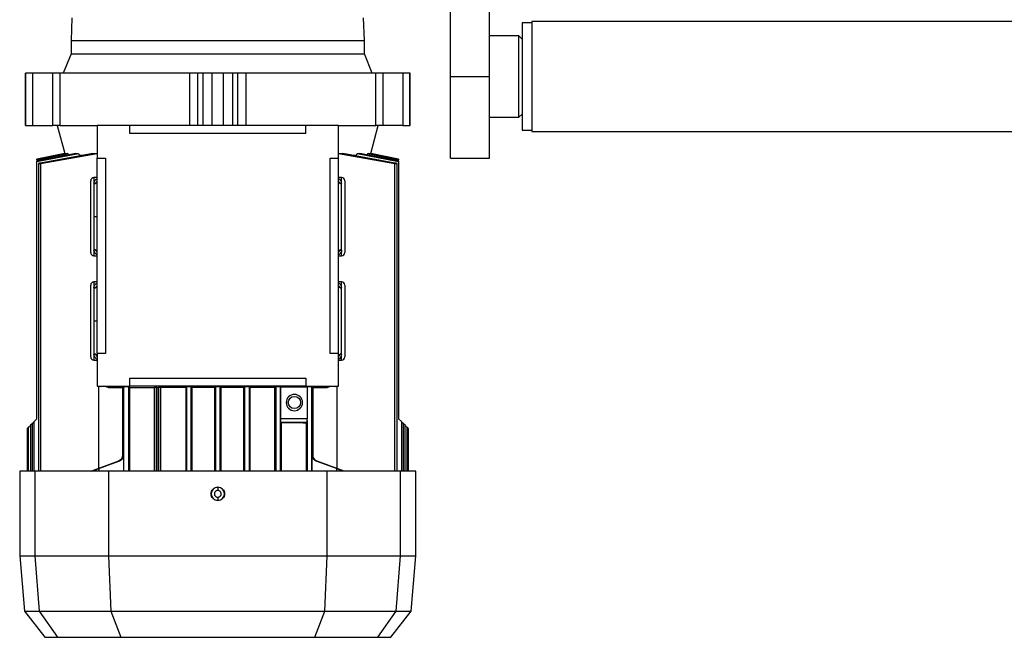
# Model space of a CAD drawing. Header units: millimetres. Extents: x 0 to 420, y 0 to 297.
# Tile 19 of 22: x 267 to 289, y 206 to 219. Entities that reach past the tile are written whole.
import ezdxf

# ---------------------------------------------------------------- set-up
doc = ezdxf.new("R2010")
doc.units = ezdxf.units.MM

msp = doc.modelspace()

# ---------------------------------------------------------------- linework, layer by layer
at = {"color": 7, "linetype": 'Continuous', "lineweight": 25}
for p, q in [((276.50387, 217.89667), (276.50387, 220.48446)), ((277.35465, 217.89667), (277.35465, 220.48446)), ((268.26901, 219.17284), (268.25129, 218.67655)), ((274.63215, 218.67655), (274.61442, 219.17284)), ((278.27633, 219.06649), (278.06363, 219.06649)), ((278.06363, 219.06649), (278.06363, 216.72684)), ((349.81287, 219.09131), (278.27633, 219.09131)), ((278.27633, 219.09131), (278.27633, 216.70203)), ((277.99273, 218.7829), (277.35465, 218.7829)), ((278.06363, 218.712), (277.99273, 218.7829)), ((277.99273, 217.53232), (277.99273, 218.7829)), ((268.25129, 218.67655), (268.25129, 218.39296)), ((268.25129, 218.67655), (274.63215, 218.67655)), ((274.63215, 218.39296), (274.63215, 218.67655)), ((268.25129, 218.39296), (268.07942, 217.96756)), ((268.25129, 218.39296), (274.63215, 218.39296)), ((274.80402, 217.96756), (274.63215, 218.39296)), ((267.25871, 217.96756), (267.25871, 216.83319)), ((267.26056, 217.96756), (267.25871, 217.96756)), ((267.26056, 216.83319), (267.26056, 217.96756)), ((267.41811, 217.96756), (267.26056, 217.96756)), ((267.41811, 216.83319), (267.41811, 217.96756)), ((267.84883, 217.96756), (267.41811, 217.96756)), ((267.84883, 216.83319), (267.84883, 217.96756)), ((268.00323, 217.96756), (267.84883, 217.96756)), ((268.00323, 217.96756), (268.00323, 216.83319)), ((270.83414, 217.96756), (268.00323, 217.96756)), ((270.83414, 216.83319), (270.83414, 217.96756)), ((271.00258, 217.96756), (270.83414, 217.96756)), ((271.00258, 217.96756), (271.00258, 216.83319)), ((271.11799, 217.96756), (271.00258, 217.96756)), ((271.11799, 217.96756), (271.11799, 216.83319)), ((271.3171, 217.96756), (271.11799, 217.96756)), ((271.3171, 216.83319), (271.3171, 217.96756)), ((271.56633, 217.96756), (271.3171, 217.96756)), ((271.56633, 216.83319), (271.56633, 217.96756)), ((271.76544, 217.96756), (271.56633, 217.96756)), ((271.76544, 216.83319), (271.76544, 217.96756)), ((271.88085, 217.96756), (271.76544, 217.96756)), ((271.88085, 216.83319), (271.88085, 217.96756)), ((272.04929, 217.96756), (271.88085, 217.96756)), ((272.04929, 217.96756), (272.04929, 216.83319)), ((274.8802, 217.96756), (272.04929, 217.96756)), ((274.8802, 216.83319), (274.8802, 217.96756)), ((275.0346, 217.96756), (274.8802, 217.96756)), ((275.0346, 217.96756), (275.0346, 216.83319)), ((275.46532, 217.96756), (275.0346, 217.96756)), ((275.46532, 217.96756), (275.46532, 216.83319)), ((275.62287, 217.96756), (275.46532, 217.96756)), ((275.62287, 216.83319), (275.62287, 217.96756)), ((275.62473, 217.96756), (275.62287, 217.96756)), ((275.62473, 216.83319), (275.62473, 217.96756)), ((276.50387, 217.89667), (277.35465, 217.89667)), ((276.50387, 216.1242), (276.50387, 217.89667)), ((277.35465, 216.1242), (277.35465, 217.89667)), ((277.99273, 217.01044), (277.99273, 217.53232)), ((277.99273, 217.01044), (278.06363, 217.08133)), ((267.25871, 216.83319), (267.26056, 216.83319)), ((267.26056, 216.83319), (267.41811, 216.83319)), ((267.41811, 216.83319), (267.84883, 216.83319)), ((268.00323, 216.83319), (267.84883, 216.83319)), ((267.94997, 216.83319), (268.11287, 216.22524)), ((268.00323, 216.83319), (268.81847, 216.83319)), ((268.81847, 216.83319), (268.81847, 216.1242)), ((269.52746, 216.83319), (268.81847, 216.83319)), ((269.52746, 216.65594), (269.52746, 216.83319)), ((273.35597, 216.83319), (269.52746, 216.83319)), ((273.35597, 216.65594), (273.35597, 216.83319)), ((274.06496, 216.83319), (273.35597, 216.83319)), ((274.06496, 216.1242), (274.06496, 216.83319)), ((274.06496, 216.83319), (274.8802, 216.83319)), ((274.77057, 216.22524), (274.93347, 216.83319)), ((275.0346, 216.83319), (274.8802, 216.83319)), ((275.46532, 216.83319), (275.0346, 216.83319)), ((275.46532, 216.83319), (275.62287, 216.83319)), ((275.62287, 216.83319), (275.62473, 216.83319)), ((277.35465, 217.01044), (277.99273, 217.01044)), ((273.35597, 216.65594), (269.52746, 216.65594)), ((278.06363, 216.72684), (278.27633, 216.72684)), ((278.27633, 216.70203), (349.81287, 216.70203)), ((268.11287, 216.22524), (267.50685, 216.09643)), ((267.50685, 216.04772), (268.41247, 216.22524)), ((268.35413, 216.22524), (267.50685, 216.05454)), ((267.50685, 216.08391), (268.18659, 216.22524)), ((268.1613, 216.22524), (267.50685, 216.08744)), ((267.50685, 216.09635), (268.1135, 216.22524)), ((268.7226, 216.22524), (267.58711, 216.01532)), ((267.58711, 216.00564), (268.81847, 216.22289)), ((268.1135, 216.22524), (268.11287, 216.22524)), ((268.1135, 216.22524), (268.11605, 216.21571)), ((268.1613, 216.22524), (268.18659, 216.22524)), ((268.19539, 216.19326), (268.18659, 216.22524)), ((268.35413, 216.22524), (268.41247, 216.22524)), ((268.41247, 216.22524), (268.42445, 216.18493)), ((268.42445, 216.18493), (268.49571, 216.18493)), ((268.42445, 216.18493), (268.42445, 216.17012)), ((268.7226, 216.22524), (268.81847, 216.22524)), ((274.06496, 216.22524), (274.16083, 216.22524)), ((274.06496, 216.22289), (275.29632, 216.00564)), ((275.29632, 216.01532), (274.16083, 216.22524)), ((274.3859, 216.18493), (274.45898, 216.18493)), ((274.45898, 216.18493), (274.47096, 216.22524)), ((274.45898, 216.17012), (274.45898, 216.18493)), ((274.47096, 216.22524), (274.5293, 216.22524)), ((274.47096, 216.22524), (275.37658, 216.04772)), ((275.37658, 216.05454), (274.5293, 216.22524)), ((274.69684, 216.22524), (274.68804, 216.19326)), ((274.69684, 216.22524), (274.72213, 216.22524)), ((274.69684, 216.22524), (275.37658, 216.08391)), ((275.37658, 216.08744), (274.72213, 216.22524)), ((274.76738, 216.21571), (274.76994, 216.22524)), ((274.77057, 216.22524), (274.76994, 216.22524)), ((274.76994, 216.22524), (275.37658, 216.09635)), ((275.3766, 216.09643), (274.77057, 216.22524)), ((267.50685, 216.09635), (267.50685, 216.09643)), ((267.50685, 216.08744), (267.50685, 216.09635)), ((267.50685, 216.08391), (267.50685, 216.08744)), ((267.50685, 216.08391), (267.50685, 216.05454)), ((267.50685, 216.04772), (267.50685, 216.05454)), ((267.50685, 210.45233), (267.50685, 216.04772)), ((267.53845, 216.00146), (267.53845, 209.31795)), ((267.58711, 216.00564), (267.58711, 209.31795)), ((268.81847, 216.1242), (268.99572, 216.1242)), ((268.81847, 211.8703), (268.81847, 216.1242)), ((268.99572, 216.1242), (268.99572, 211.8703)), ((273.88771, 216.1242), (274.06496, 216.1242)), ((273.88771, 211.8703), (273.88771, 216.1242)), ((274.06496, 211.8703), (274.06496, 216.1242)), ((275.29632, 209.31795), (275.29632, 216.00564)), ((275.34498, 209.31795), (275.34498, 216.00145)), ((275.37658, 216.09635), (275.37658, 216.08744)), ((275.37658, 216.08744), (275.37658, 216.08391)), ((275.37658, 216.05454), (275.37658, 216.08391)), ((275.37658, 216.05454), (275.37658, 216.04772)), ((275.37658, 216.04772), (275.37658, 210.45233)), ((276.50387, 216.1242), (277.35465, 216.1242)), ((268.81847, 215.69881), (268.74757, 215.69881)), ((268.74757, 215.69881), (268.74757, 215.56738)), ((268.74779, 215.57442), (268.74757, 215.56738)), ((268.74757, 215.56738), (268.74757, 214.84803)), ((274.13586, 215.69881), (274.06496, 215.69881)), ((274.13586, 215.56738), (274.13564, 215.57442)), ((274.13586, 215.56738), (274.13586, 215.69881)), ((268.74757, 214.84803), (268.74757, 214.12945)), ((268.81847, 214.84803), (268.74757, 214.84803)), ((268.74757, 214.12945), (268.74784, 214.12164)), ((268.74757, 214.12945), (268.74757, 213.99725)), ((274.13559, 214.12164), (274.13586, 214.12945)), ((274.13586, 213.99725), (274.13586, 214.12945)), ((268.74757, 213.99725), (268.81847, 213.99725)), ((274.06496, 213.99725), (274.13586, 213.99725)), ((268.81847, 213.43006), (268.74757, 213.43006)), ((268.74757, 213.43006), (268.74757, 213.29871)), ((274.13586, 213.43006), (274.06496, 213.43006)), ((274.13586, 213.29871), (274.13586, 213.43006)), ((268.74778, 213.30567), (268.74757, 213.29871)), ((268.74757, 213.29871), (268.74757, 212.57928)), ((274.13586, 213.29871), (274.13565, 213.30567)), ((274.13586, 211.85937), (274.13586, 213.29871)), ((268.74757, 212.57928), (268.74757, 211.85937)), ((268.81847, 212.57928), (268.74757, 212.57928)), ((268.74757, 211.85937), (268.74775, 211.85289)), ((268.74757, 211.85937), (268.74757, 211.7285)), ((268.74757, 211.7285), (268.81847, 211.7285)), ((268.81847, 211.8703), (268.81847, 211.16131)), ((268.99572, 211.8703), (268.81847, 211.8703)), ((274.06496, 211.8703), (273.88771, 211.8703)), ((274.06496, 211.16131), (274.06496, 211.8703)), ((274.06496, 211.7285), (274.13586, 211.7285)), ((274.13568, 211.85289), (274.13586, 211.85937)), ((274.13586, 211.7285), (274.13586, 211.85937)), ((269.52746, 211.33856), (273.35597, 211.33856)), ((269.52746, 211.16131), (269.52746, 211.33856)), ((273.35597, 211.33856), (273.35597, 211.16131)), ((268.81847, 211.16131), (269.52746, 211.16131)), ((268.84582, 211.16131), (268.84582, 209.37351)), ((268.86315, 211.16131), (268.88937, 211.1561)), ((268.88937, 211.1561), (268.88937, 211.16131)), ((269.04762, 211.15131), (268.88937, 211.1561)), ((269.06447, 211.13384), (269.37724, 211.12439)), ((269.06662, 211.13382), (269.06662, 211.15007)), ((269.37733, 211.12443), (269.06662, 211.13382)), ((269.37513, 209.66538), (269.37513, 211.12445)), ((269.39985, 211.14444), (269.37733, 211.12443)), ((269.39985, 209.31795), (269.39985, 211.14444)), ((269.52164, 211.12439), (269.49909, 211.14444)), ((269.49909, 211.14444), (269.49909, 209.31795)), ((269.52164, 211.12439), (269.52164, 209.31795)), ((273.35597, 211.16131), (269.52746, 211.16131)), ((270.0613, 211.12983), (270.06792, 211.13571)), ((270.0613, 209.31795), (270.0613, 211.12983)), ((270.06792, 211.13571), (270.06792, 209.31795)), ((270.11754, 211.13656), (270.14265, 211.13656)), ((270.11754, 209.31795), (270.11754, 211.13656)), ((270.14265, 211.13656), (270.14265, 209.31795)), ((270.19227, 211.13571), (270.19774, 211.13085)), ((270.19227, 209.31795), (270.19227, 211.13571)), ((270.19774, 211.13085), (270.19774, 209.31795)), ((270.7611, 211.14828), (270.74479, 211.13378)), ((270.74479, 211.13378), (270.74479, 209.31795)), ((270.7611, 211.14828), (270.7611, 209.31795)), ((270.86034, 211.14828), (270.87615, 211.13423)), ((270.86034, 209.31795), (270.86034, 211.14828)), ((271.37675, 211.13507), (270.87615, 211.13423)), ((270.87615, 211.13423), (270.87615, 209.31795)), ((271.37675, 211.13507), (271.3921, 211.14871)), ((271.37675, 209.31795), (271.37675, 211.13507)), ((271.3921, 211.14871), (271.3921, 209.31795)), ((271.49134, 211.14871), (271.50668, 211.13507)), ((271.49134, 209.31795), (271.49134, 211.14871)), ((272.00728, 211.13423), (271.50668, 211.13507)), ((271.50668, 211.13507), (271.50668, 209.31795)), ((272.00728, 211.13423), (272.02309, 211.14828)), ((272.00728, 209.31795), (272.00728, 211.13423)), ((272.02309, 211.14828), (272.02309, 209.31795)), ((272.13864, 211.13378), (272.12233, 211.14828)), ((272.12233, 211.14828), (272.12233, 209.31795)), ((272.13864, 211.13378), (272.13864, 209.31795)), ((272.68569, 211.13085), (272.70372, 211.14687)), ((272.68569, 209.31795), (272.68569, 211.13085)), ((272.70372, 211.14687), (272.70372, 209.31795)), ((272.80296, 211.14687), (272.80551, 211.14461)), ((272.80296, 209.31795), (272.80296, 211.14687)), ((273.38542, 211.14461), (272.80551, 211.14461)), ((272.80551, 211.14461), (272.80551, 210.4511)), ((273.35597, 211.16131), (274.06496, 211.16131)), ((273.38542, 211.14461), (273.38542, 210.4511)), ((273.5061, 211.12443), (273.48358, 211.14444)), ((273.48358, 211.14444), (273.48358, 209.31795)), ((273.81681, 211.13382), (273.5061, 211.12443)), ((273.50619, 211.12439), (273.81896, 211.13384)), ((273.5083, 211.12445), (273.5083, 209.66538)), ((273.81681, 211.15007), (273.81681, 211.13382)), ((273.99406, 211.1561), (273.83581, 211.15131)), ((273.99406, 211.1561), (274.02029, 211.16131)), ((273.99406, 211.16131), (273.99406, 211.1561)), ((274.03761, 209.37351), (274.03761, 211.16131)), ((267.50685, 210.45233), (267.4478, 210.39328)), ((267.4478, 209.31795), (267.4478, 210.39328)), ((273.38542, 210.4511), (272.80551, 210.4511)), ((273.38434, 210.41589), (273.38434, 209.31795)), ((275.43563, 210.39328), (275.37658, 210.45233)), ((275.43563, 210.39328), (275.43563, 209.31795)), ((267.31834, 210.26381), (267.29416, 210.23963)), ((267.29416, 210.23963), (267.29416, 209.31795)), ((267.31834, 210.26381), (267.31834, 209.31795)), ((267.39914, 210.34462), (267.36699, 210.31247)), ((267.36699, 210.31247), (267.36699, 209.31795)), ((267.39914, 210.34462), (267.39914, 209.31795)), ((272.80688, 210.38021), (272.82214, 210.36665)), ((272.80688, 210.38021), (273.38316, 210.38021)), ((272.82214, 210.36665), (272.82214, 209.31795)), ((273.38316, 210.38021), (273.36179, 210.36122)), ((273.36179, 210.36122), (273.36179, 209.31795)), ((275.48429, 209.31795), (275.48429, 210.34462)), ((275.51644, 210.31247), (275.48429, 210.34462)), ((275.51644, 209.31795), (275.51644, 210.31247)), ((275.5651, 209.31795), (275.5651, 210.26381)), ((275.58928, 209.31795), (275.58928, 210.23963)), ((269.28157, 209.53214), (268.69322, 209.31795)), ((268.69626, 209.31795), (269.28508, 209.53214)), ((269.29818, 209.53214), (268.85601, 209.3713)), ((269.2952, 209.53214), (268.85601, 209.37226)), ((269.28157, 209.53214), (269.28508, 209.53214)), ((269.29818, 209.53214), (269.2952, 209.53214)), ((269.37513, 209.66538), (269.37843, 209.66538)), ((269.38848, 209.66538), (269.39154, 209.66538)), ((269.39154, 209.66538), (269.39154, 209.31795)), ((273.49189, 209.66538), (273.49495, 209.66538)), ((273.49189, 209.31795), (273.49189, 209.66538)), ((273.505, 209.66538), (273.5083, 209.66538)), ((274.02742, 209.3713), (273.58525, 209.53214)), ((273.58823, 209.53214), (273.58525, 209.53214)), ((274.02742, 209.37226), (273.58823, 209.53214)), ((274.18717, 209.31795), (273.59835, 209.53214)), ((273.59835, 209.53214), (273.60186, 209.53214)), ((274.19022, 209.31795), (273.60186, 209.53214)), ((267.13109, 209.31795), (267.13109, 207.47459)), ((267.46865, 209.31795), (267.13109, 209.31795)), ((267.46865, 207.47459), (267.46865, 209.31795)), ((269.06093, 209.31795), (267.46865, 209.31795)), ((268.78998, 209.34775), (268.78998, 209.31795)), ((268.85601, 209.3713), (268.85601, 209.31795)), ((269.06093, 209.31795), (269.06093, 207.47459)), ((273.8225, 209.31795), (269.06093, 209.31795)), ((273.8225, 207.47459), (273.8225, 209.31795)), ((275.41478, 209.31795), (273.8225, 209.31795)), ((274.02742, 209.3713), (274.02742, 209.31795)), ((274.09345, 209.31795), (274.09345, 209.34775)), ((275.41478, 207.47459), (275.41478, 209.31795)), ((275.75234, 209.31795), (275.41478, 209.31795)), ((275.75234, 207.47459), (275.75234, 209.31795)), ((271.44172, 208.96642), (271.44172, 208.9695)), ((271.44172, 208.67383), (271.44172, 208.67691)), ((267.13109, 207.47459), (267.23673, 206.26716)), ((267.13109, 207.47459), (267.46865, 207.47459)), ((267.56359, 206.26716), (267.46865, 207.47459)), ((267.46865, 207.47459), (269.06093, 207.47459)), ((269.06093, 207.47459), (273.8225, 207.47459)), ((269.06093, 207.47459), (269.11299, 206.26716)), ((273.77045, 206.26716), (273.8225, 207.47459)), ((273.8225, 207.47459), (275.41478, 207.47459)), ((275.31984, 206.26716), (275.41478, 207.47459)), ((275.41478, 207.47459), (275.75234, 207.47459)), ((275.64671, 206.26716), (275.75234, 207.47459)), ((267.23673, 206.26716), (267.67818, 205.70213)), ((267.23673, 206.26716), (267.56359, 206.26716)), ((267.56359, 206.26716), (269.11299, 206.26716)), ((267.96127, 205.70213), (267.56359, 206.26716)), ((269.11299, 206.26716), (273.77045, 206.26716)), ((269.11299, 206.26716), (269.33, 205.70213)), ((273.55343, 205.70213), (273.77045, 206.26716)), ((273.77045, 206.26716), (275.31984, 206.26716)), ((274.92216, 205.70213), (275.31984, 206.26716)), ((275.20526, 205.70213), (275.64671, 206.26716)), ((275.31984, 206.26716), (275.64671, 206.26716)), ((267.67818, 205.70213), (267.96127, 205.70213)), ((267.96127, 205.70213), (269.33, 205.70213)), ((269.33, 205.70213), (271.44172, 205.70213)), ((271.44172, 205.70213), (273.55343, 205.70213)), ((273.55343, 205.70213), (274.92216, 205.70213)), ((274.92216, 205.70213), (275.20526, 205.70213))]:
    msp.add_line(p, q, dxfattribs=at)
at = {"color": 7, "linetype": 'Continuous', "lineweight": 25, "flags": 128}
msp.add_lwpolyline([(273.8324, 211.15181), (273.83065, 211.15144), (273.81681, 211.15007)], dxfattribs=at)
at = {"color": 7, "linetype": 'Continuous', "lineweight": 25}
msp.add_circle((273.10783, 210.80682), 0.13293, dxfattribs=at)
for centre, radius, start, end in [((268.74757, 215.62792), 0.0709, 90, 180), ((268.75263, 215.6333), 0.06612, 265.616525, 354.813599), ((268.75334, 215.64018), 0.06599, 265.170502, 350.728805), ((274.1308, 215.6333), 0.06612, 185.186401, 274.383475), ((274.13586, 215.62792), 0.0709, 0, 90), ((268.74757, 214.06815), 0.0709, 180, 270), ((268.75265, 214.06355), 0.06609, 5.221651, 94.408527), ((274.13078, 214.06355), 0.06609, 85.591473, 174.778349), ((274.12996, 214.05593), 0.06595, 85.094771, 170.236952), ((274.13586, 214.06815), 0.0709, 270, 0), ((268.74757, 213.35916), 0.0709, 90, 180), ((274.13586, 213.35916), 0.0709, 0, 90), ((268.75263, 213.36463), 0.06612, 265.618942, 354.816996), ((274.13081, 213.36463), 0.06612, 185.183004, 274.381058), ((268.74757, 211.7994), 0.0709, 180, 270), ((268.75261, 211.79343), 0.06613, 5.160485, 94.365021), ((268.75325, 211.7871), 0.06602, 8.910588, 94.773994), ((274.13082, 211.79343), 0.06613, 85.634979, 174.839515), ((274.13586, 211.7994), 0.0709, 270, 0), ((273.10783, 210.80682), 0.17725, 90, 270), ((273.10783, 210.80682), 0.17725, 270, 90), ((271.44172, 208.82166), 0.14476, 90, 270), ((271.44172, 208.82166), 0.14476, 270, 90)]:
    msp.add_arc(centre, radius, start, end, dxfattribs=at)
for points, knots in [([(267.58711, 216.01532), (267.58142, 216.01418), (267.57006, 216.01189), (267.55518, 216.00819), (267.54412, 216.00482), (267.53825, 216.00214), (267.53819, 216.00047), (267.54376, 215.99997), (267.55413, 216.00064), (267.56811, 216.00238), (267.57979, 216.00429), (267.58616, 216.00546), (267.58711, 216.00564)], [0, 0, 0, 0, 0.11200154, 0.22398025, 0.33631398, 0.44756919, 0.55664412, 0.66345719, 0.76891449, 0.87443922, 0.98138224, 1, 1, 1, 1]), ([(275.29632, 216.00564), (275.30188, 216.00466), (275.313, 216.0027), (275.32773, 216.0008), (275.33873, 215.99998), (275.34482, 216.00036), (275.3455, 216.00183), (275.34074, 216.00427), (275.33094, 216.00744), (275.31699, 216.01102), (275.30461, 216.01371), (275.29763, 216.01507), (275.29632, 216.01532)], [0, 0, 0, 0, 0.10895602, 0.21798192, 0.32531293, 0.43098635, 0.5363406, 0.64279868, 0.75133026, 0.86208256, 0.97425745, 1, 1, 1, 1]), ([(268.74779, 215.57442), (268.75169, 215.59279), (268.75947, 215.62944), (268.78815, 215.66271), (268.81014, 215.6742), (268.81847, 215.67856)], [0, 0, 0, 0, 0.38436842, 0.76675494, 1, 1, 1, 1]), ([(274.06485, 215.63108), (274.06619, 215.62374), (274.06896, 215.60849), (274.08555, 215.58938), (274.10897, 215.57647), (274.12698, 215.57509), (274.13564, 215.57442)], [0, 0, 0, 0, 0.24070284, 0.5, 0.75929716, 1, 1, 1, 1]), ([(274.06496, 215.68017), (274.06692, 215.67926), (274.07569, 215.67516), (274.09599, 215.65963), (274.12426, 215.62979), (274.13186, 215.59285), (274.13564, 215.57442)], [0, 0, 0, 0, 0.05340573, 0.23845503, 0.62003928, 1, 1, 1, 1]), ([(268.8186, 214.06542), (268.81723, 214.07273), (268.81438, 214.0879), (268.79778, 214.10687), (268.77442, 214.11965), (268.75648, 214.12099), (268.74784, 214.12164)], [0, 0, 0, 0, 0.24076764, 0.5, 0.75923236, 1, 1, 1, 1]), ([(268.81847, 214.01704), (268.80953, 214.02231), (268.7875, 214.03532), (268.75909, 214.06842), (268.75158, 214.10392), (268.74784, 214.12164)], [0, 0, 0, 0, 0.25492741, 0.62819414, 1, 1, 1, 1]), ([(274.13559, 214.12164), (274.13186, 214.10369), (274.12441, 214.06791), (274.09719, 214.03836), (274.07692, 214.02253), (274.06757, 214.018), (274.06496, 214.01673)], [0, 0, 0, 0, 0.3744387, 0.74626771, 0.9290471, 1, 1, 1, 1]), ([(268.74778, 213.30567), (268.7517, 213.32412), (268.75951, 213.36091), (268.78828, 213.39416), (268.81022, 213.40557), (268.81847, 213.40986)], [0, 0, 0, 0, 0.38576898, 0.76913252, 1, 1, 1, 1]), ([(274.06496, 213.41151), (274.06683, 213.41064), (274.07551, 213.40661), (274.0958, 213.39113), (274.12422, 213.36126), (274.13185, 213.32418), (274.13565, 213.30567)], [0, 0, 0, 0, 0.05093301, 0.23610891, 0.61887577, 1, 1, 1, 1]), ([(268.74778, 213.30567), (268.75645, 213.30634), (268.77447, 213.30773), (268.79789, 213.32065), (268.81448, 213.33977), (268.81725, 213.35502), (268.81858, 213.36237)], [0, 0, 0, 0, 0.240696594, 0.5, 0.759303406, 1, 1, 1, 1]), ([(274.06485, 213.36237), (274.06619, 213.35502), (274.06895, 213.33977), (274.08554, 213.32065), (274.10896, 213.30773), (274.12698, 213.30634), (274.13565, 213.30567)], [0, 0, 0, 0, 0.240696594, 0.5, 0.759303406, 1, 1, 1, 1]), ([(268.81847, 211.74634), (268.81772, 211.74667), (268.81008, 211.75002), (268.79609, 211.76026), (268.77826, 211.77703), (268.75742, 211.80506), (268.75166, 211.83359), (268.74775, 211.85289)], [0, 0, 0, 0, 0.02035229, 0.20793102, 0.41647936, 0.60515649, 1, 1, 1, 1]), ([(274.13568, 211.85289), (274.12699, 211.85221), (274.10893, 211.8508), (274.08548, 211.8378), (274.06889, 211.81858), (274.06618, 211.80328), (274.06487, 211.79592)], [0, 0, 0, 0, 0.24065513, 0.5, 0.75934487, 1, 1, 1, 1]), ([(274.13568, 211.85289), (274.13154, 211.8337), (274.12327, 211.79532), (274.09372, 211.76238), (274.07216, 211.75189), (274.06496, 211.74838)], [0, 0, 0, 0, 0.39985135, 0.79962995, 1, 1, 1, 1]), ([(269.06662, 211.13382), (269.0572, 211.13472), (269.03986, 211.13637), (269.02632, 211.1472), (269.02014, 211.15214)], [0, 0, 0, 0, 0.54312601, 1, 1, 1, 1]), ([(269.06662, 211.15007), (269.06578, 211.15029), (269.06412, 211.15073), (269.05312, 211.15112), (269.04762, 211.15131)], [0, 0, 0, 0, 0.50000493, 1, 1, 1, 1]), ([(269.49909, 211.14444), (269.49874, 211.14451), (269.49809, 211.14464), (269.49338, 211.14485), (269.4842, 211.14507), (269.46853, 211.14525), (269.44947, 211.14531), (269.43041, 211.14525), (269.41474, 211.14507), (269.40556, 211.14485), (269.40085, 211.14464), (269.4002, 211.14451), (269.39985, 211.14444)], [0, 0, 0, 0, 0.07686631, 0.14429177, 0.25040716, 0.37848376, 0.49999997, 0.6214988, 0.74959275, 0.85569539, 0.92312406, 1, 1, 1, 1]), ([(270.0613, 211.12983), (269.96853, 211.12904), (269.78131, 211.12745), (269.60872, 211.12542), (269.52164, 211.12439)], [0, 0, 0, 0, 0.49547978, 1, 1, 1, 1]), ([(270.11754, 211.13656), (270.1113, 211.13655), (270.09848, 211.13652), (270.0828, 211.13634), (270.07362, 211.13612), (270.06892, 211.13591), (270.06827, 211.13578), (270.06792, 211.13571)], [0, 0, 0, 0, 0.24301745, 0.49918555, 0.71139617, 0.84625216, 1, 1, 1, 1]), ([(270.19227, 211.13571), (270.19192, 211.13578), (270.19127, 211.13591), (270.18656, 211.13612), (270.17739, 211.13634), (270.16171, 211.13652), (270.14889, 211.13655), (270.14265, 211.13656)], [0, 0, 0, 0, 0.15372649, 0.28857537, 0.50081433, 0.75696429, 1, 1, 1, 1]), ([(270.74479, 211.13378), (270.65221, 211.1334), (270.46623, 211.13263), (270.2875, 211.13145), (270.19774, 211.13085)], [0, 0, 0, 0, 0.4977888, 1, 1, 1, 1]), ([(270.86034, 211.14828), (270.85999, 211.14835), (270.85934, 211.14848), (270.85463, 211.14869), (270.84545, 211.14892), (270.82978, 211.14909), (270.81072, 211.14916), (270.79166, 211.14909), (270.77599, 211.14892), (270.76681, 211.14869), (270.7621, 211.14848), (270.76145, 211.14835), (270.7611, 211.14828)], [0, 0, 0, 0, 0.07686631, 0.14429177, 0.25040717, 0.37848469, 0.49999998, 0.62149881, 0.74959276, 0.85569685, 0.92312516, 1, 1, 1, 1]), ([(271.49134, 211.14871), (271.49099, 211.14877), (271.49034, 211.1489), (271.48563, 211.14911), (271.47645, 211.14934), (271.46078, 211.14951), (271.44172, 211.14958), (271.42266, 211.14951), (271.40698, 211.14934), (271.3978, 211.14911), (271.3931, 211.1489), (271.39244, 211.14877), (271.3921, 211.14871)], [0, 0, 0, 0, 0.07686631, 0.14429177, 0.25040716, 0.3784843, 0.49999998, 0.6214988, 0.74959275, 0.85569625, 0.92312471, 1, 1, 1, 1]), ([(272.12233, 211.14828), (272.12198, 211.14835), (272.12133, 211.14848), (272.11663, 211.14869), (272.10745, 211.14892), (272.09177, 211.14909), (272.07271, 211.14916), (272.05365, 211.14909), (272.03798, 211.14892), (272.0288, 211.14869), (272.02409, 211.14848), (272.02344, 211.14835), (272.02309, 211.14828)], [0, 0, 0, 0, 0.07686631, 0.14429177, 0.25040717, 0.37848469, 0.49999998, 0.62149881, 0.74959276, 0.85569685, 0.92312516, 1, 1, 1, 1]), ([(272.68569, 211.13085), (272.59593, 211.13145), (272.41721, 211.13263), (272.23122, 211.1334), (272.13864, 211.13378)], [0, 0, 0, 0, 0.5022112, 1, 1, 1, 1]), ([(272.80296, 211.14687), (272.80261, 211.14694), (272.80196, 211.14707), (272.79725, 211.14728), (272.78807, 211.14751), (272.7724, 211.14768), (272.75334, 211.14775), (272.73428, 211.14768), (272.7186, 211.14751), (272.70943, 211.14728), (272.70472, 211.14707), (272.70407, 211.14694), (272.70372, 211.14687)], [0, 0, 0, 0, 0.07686631, 0.14429177, 0.25040716, 0.37848337, 0.49999997, 0.6214988, 0.74959275, 0.8556948, 0.92312362, 1, 1, 1, 1]), ([(273.48358, 211.14444), (273.48327, 211.14451), (273.48269, 211.14463), (273.47852, 211.14482), (273.47035, 211.14504), (273.45626, 211.14522), (273.4387, 211.14531), (273.42057, 211.14528), (273.40461, 211.14515), (273.39141, 211.14491), (273.38754, 211.14471), (273.38542, 211.14461)], [0, 0, 0, 0, 0.07693529, 0.14439853, 0.250545, 0.3791883, 0.50036907, 0.62318446, 0.75019124, 0.86338236, 1, 1, 1, 1]), ([(273.86329, 211.15214), (273.85711, 211.1472), (273.84357, 211.13637), (273.82623, 211.13472), (273.81681, 211.13382)], [0, 0, 0, 0, 0.45687399, 1, 1, 1, 1]), ([(273.83581, 211.15131), (273.83031, 211.15112), (273.81931, 211.15073), (273.81765, 211.15029), (273.81681, 211.15007)], [0, 0, 0, 0, 0.49999507, 1, 1, 1, 1]), ([(267.4478, 210.39328), (267.44148, 210.38696), (267.42932, 210.37479), (267.41557, 210.36104), (267.40718, 210.35267), (267.40264, 210.34812), (267.3997, 210.34518), (267.39933, 210.34481), (267.39914, 210.34462)], [0, 0, 0, 0, 0.28717342, 0.55337357, 0.67765343, 0.78901495, 0.89699262, 1, 1, 1, 1]), ([(272.80551, 210.4511), (272.80553, 210.44217), (272.80557, 210.42383), (272.80586, 210.40143), (272.80623, 210.38832), (272.80656, 210.38161), (272.80677, 210.3807), (272.80688, 210.38021)], [0, 0, 0, 0, 0.24299031, 0.49917601, 0.7111659, 0.84608079, 1, 1, 1, 1]), ([(273.38316, 210.38021), (273.3833, 210.38102), (273.38357, 210.38254), (273.38391, 210.39195), (273.38417, 210.40318), (273.38429, 210.41191), (273.38434, 210.41589)], [0, 0, 0, 0, 0.30524829, 0.57372695, 0.80533861, 1, 1, 1, 1]), ([(273.38434, 210.41589), (273.38457, 210.42143), (273.38502, 210.43255), (273.38529, 210.4449), (273.38542, 210.4511)], [0, 0, 0, 0, 0.49805889, 1, 1, 1, 1]), ([(275.48429, 210.34462), (275.4841, 210.34481), (275.48373, 210.34518), (275.48079, 210.34812), (275.47625, 210.35266), (275.46786, 210.36104), (275.45412, 210.37479), (275.44195, 210.38696), (275.43563, 210.39328)], [0, 0, 0, 0, 0.10298632, 0.21098506, 0.32232289, 0.44662645, 0.71282659, 1, 1, 1, 1]), ([(267.36699, 210.31247), (267.36067, 210.30615), (267.34851, 210.29398), (267.33476, 210.28023), (267.32637, 210.27186), (267.32183, 210.26731), (267.31889, 210.26437), (267.31852, 210.264), (267.31834, 210.26381)], [0, 0, 0, 0, 0.28717342, 0.55337357, 0.67765344, 0.78901495, 0.89699264, 1, 1, 1, 1]), ([(273.36179, 210.36122), (273.27471, 210.36224), (273.10212, 210.36427), (272.9149, 210.36586), (272.82214, 210.36665)], [0, 0, 0, 0, 0.50452021, 1, 1, 1, 1]), ([(275.5651, 210.26381), (275.56491, 210.264), (275.56454, 210.26437), (275.5616, 210.26731), (275.55706, 210.27186), (275.54867, 210.28023), (275.53493, 210.29398), (275.52276, 210.30615), (275.51644, 210.31247)], [0, 0, 0, 0, 0.10299182, 0.21098492, 0.32232279, 0.44662635, 0.71282654, 1, 1, 1, 1]), ([(275.58928, 210.23963), (275.58909, 210.23982), (275.58872, 210.2402), (275.58578, 210.24312), (275.58122, 210.24769), (275.57457, 210.25434), (275.56856, 210.26035), (275.5651, 210.26381)], [0, 0, 0, 0, 0.1674057, 0.34295916, 0.52394043, 0.72599752, 1, 1, 1, 1]), ([(269.28508, 209.53214), (269.29908, 209.53877), (269.32533, 209.55121), (269.35497, 209.58396), (269.37467, 209.62228), (269.37719, 209.65117), (269.37843, 209.66538)], [0, 0, 0, 0, 0.26663089, 0.50008692, 0.75406102, 1, 1, 1, 1]), ([(269.39154, 209.66538), (269.3903, 209.65117), (269.38778, 209.62228), (269.36808, 209.58396), (269.33844, 209.55121), (269.31218, 209.53877), (269.29818, 209.53214)], [0, 0, 0, 0, 0.24593898, 0.49991308, 0.73336911, 1, 1, 1, 1]), ([(269.35806, 209.59844), (269.36294, 209.60879), (269.37266, 209.62941), (269.37431, 209.65342), (269.37513, 209.66538)], [0, 0, 0, 0, 0.50152392, 1, 1, 1, 1]), ([(273.58525, 209.53214), (273.57125, 209.53877), (273.54499, 209.55121), (273.51536, 209.58396), (273.49565, 209.62228), (273.49313, 209.65117), (273.49189, 209.66538)], [0, 0, 0, 0, 0.26664262, 0.5000869, 0.75406483, 1, 1, 1, 1]), ([(273.505, 209.66538), (273.50624, 209.65117), (273.50876, 209.62228), (273.52846, 209.58396), (273.5581, 209.55121), (273.58435, 209.53877), (273.59835, 209.53214)], [0, 0, 0, 0, 0.24593517, 0.4999131, 0.73335737, 1, 1, 1, 1]), ([(273.5083, 209.66538), (273.50913, 209.65336), (273.51079, 209.62936), (273.52051, 209.60874), (273.52537, 209.59844)], [0, 0, 0, 0, 0.50073289, 1, 1, 1, 1]), ([(268.85601, 209.3713), (268.84736, 209.36815), (268.83019, 209.36192), (268.80826, 209.35405), (268.79586, 209.34967), (268.79083, 209.34797), (268.78956, 209.34759), (268.79083, 209.34815), (268.79586, 209.3501), (268.80826, 209.35475), (268.83017, 209.36283), (268.84735, 209.3691), (268.85601, 209.37226)], [0, 0, 0, 0, 0.12833891, 0.25450578, 0.37773804, 0.43914004, 0.49959803, 0.55999445, 0.6215748, 0.74509031, 0.87153832, 1, 1, 1, 1]), ([(274.02742, 209.37226), (274.03608, 209.3691), (274.05326, 209.36283), (274.07517, 209.35475), (274.08758, 209.3501), (274.0926, 209.34815), (274.09387, 209.34759), (274.0926, 209.34797), (274.08758, 209.34967), (274.07517, 209.35405), (274.05325, 209.36192), (274.03608, 209.36815), (274.02742, 209.3713)], [0, 0, 0, 0, 0.12846168, 0.25490969, 0.3784252, 0.43999703, 0.50040199, 0.56085142, 0.62226196, 0.74549422, 0.87166109, 1, 1, 1, 1]), ([(271.44172, 208.67383), (271.42237, 208.67605), (271.38368, 208.68049), (271.33447, 208.71464), (271.30155, 208.7635), (271.28997, 208.82165), (271.30154, 208.87982), (271.33446, 208.92869), (271.38368, 208.96284), (271.42237, 208.96728), (271.44172, 208.9695)], [0, 0, 0, 0, 0.12494659, 0.24988863, 0.3748784, 0.4999711, 0.62509699, 0.75010883, 0.87505889, 1, 1, 1, 1]), ([(271.44172, 208.89559), (271.43473, 208.89501), (271.4189, 208.89369), (271.39971, 208.88369), (271.38529, 208.87035), (271.37573, 208.85647), (271.3693, 208.83987), (271.36702, 208.82166), (271.3693, 208.80346), (271.37573, 208.78685), (271.38529, 208.77298), (271.39971, 208.75964), (271.4189, 208.74963), (271.43473, 208.74832), (271.44172, 208.74774)], [0, 0, 0, 0, 0.09031842, 0.20456319, 0.27141989, 0.34393615, 0.4207855, 0.5, 0.5792145, 0.65606385, 0.72858011, 0.79543681, 0.90968158, 1, 1, 1, 1]), ([(271.44172, 208.9695), (271.46105, 208.96728), (271.49974, 208.96284), (271.54897, 208.92869), (271.58188, 208.87983), (271.59345, 208.82173), (271.58193, 208.76358), (271.54902, 208.71468), (271.49975, 208.68049), (271.46106, 208.67605), (271.44172, 208.67383)], [0, 0, 0, 0, 0.12490146, 0.24989907, 0.37494927, 0.49988595, 0.62475582, 0.75005043, 0.87507992, 1, 1, 1, 1]), ([(271.44172, 208.96642), (271.44172, 208.96481), (271.44172, 208.96147), (271.44172, 208.9423), (271.44172, 208.91897), (271.44172, 208.90319), (271.44172, 208.89559)], [0, 0, 0, 0, 0.27080755, 0.56228828, 0.78919063, 1, 1, 1, 1]), ([(271.44172, 208.74774), (271.4487, 208.74832), (271.46453, 208.74963), (271.48372, 208.75964), (271.49814, 208.77298), (271.5077, 208.78685), (271.51413, 208.80346), (271.51641, 208.82166), (271.51413, 208.83987), (271.5077, 208.85647), (271.49814, 208.87035), (271.48372, 208.88369), (271.46453, 208.89369), (271.4487, 208.89501), (271.44172, 208.89559)], [0, 0, 0, 0, 0.09031842, 0.20456319, 0.27141989, 0.34393615, 0.4207855, 0.5, 0.5792145, 0.65606385, 0.72858011, 0.79543681, 0.90968158, 1, 1, 1, 1]), ([(271.44172, 208.74774), (271.44172, 208.73795), (271.44172, 208.71763), (271.44172, 208.69424), (271.44172, 208.68012), (271.44172, 208.67795), (271.44172, 208.67691)], [0, 0, 0, 0, 0.27080755, 0.56228828, 0.78919063, 1, 1, 1, 1])]:
    msp.add_open_spline(points, degree=3, knots=knots, dxfattribs=at)
for points in [[(268.67668, 214.84803), (268.67668, 214.89908), (268.67668, 215.00116), (268.67668, 215.1484), (268.67668, 215.28411), (268.67668, 215.40302), (268.67668, 215.50076), (268.67668, 215.57283), (268.67668, 215.61921), (268.67668, 215.62501), (268.67668, 215.62792)], [(274.13586, 214.12945), (274.13586, 214.17206), (274.13586, 214.25729), (274.13586, 214.43448), (274.13586, 214.63449), (274.13586, 214.84876), (274.13586, 215.06298), (274.13586, 215.26286), (274.13586, 215.43983), (274.13586, 215.52487), (274.13586, 215.56738)], [(274.20676, 215.62792), (274.20676, 215.62501), (274.20676, 215.61921), (274.20676, 215.57283), (274.20676, 215.50076), (274.20676, 215.40302), (274.20676, 215.28411), (274.20676, 215.1484), (274.20676, 215.00116), (274.20676, 214.84803), (274.20676, 214.6949), (274.20676, 214.54766), (274.20676, 214.41195), (274.20676, 214.29304), (274.20676, 214.19531), (274.20676, 214.12323), (274.20676, 214.07686), (274.20676, 214.07105), (274.20676, 214.06815)], [(268.67668, 214.06815), (268.67668, 214.07105), (268.67668, 214.07686), (268.67668, 214.12323), (268.67668, 214.19531), (268.67668, 214.29304), (268.67668, 214.41195), (268.67668, 214.54766), (268.67668, 214.6949), (268.67668, 214.79699), (268.67668, 214.84803)], [(268.67668, 212.57928), (268.67668, 212.63032), (268.67668, 212.73241), (268.67668, 212.87965), (268.67668, 213.01536), (268.67668, 213.13427), (268.67668, 213.23201), (268.67668, 213.30408), (268.67668, 213.35046), (268.67668, 213.35626), (268.67668, 213.35916)], [(274.20676, 213.35916), (274.20676, 213.35626), (274.20676, 213.35046), (274.20676, 213.30408), (274.20676, 213.23201), (274.20676, 213.13427), (274.20676, 213.01536), (274.20676, 212.87965), (274.20676, 212.73241), (274.20676, 212.57928), (274.20676, 212.42615), (274.20676, 212.27891), (274.20676, 212.1432), (274.20676, 212.02429), (274.20676, 211.92656), (274.20676, 211.85448), (274.20676, 211.80811), (274.20676, 211.8023), (274.20676, 211.7994)], [(268.67668, 211.7994), (268.67668, 211.8023), (268.67668, 211.80811), (268.67668, 211.85448), (268.67668, 211.92656), (268.67668, 212.02429), (268.67668, 212.1432), (268.67668, 212.27891), (268.67668, 212.42615), (268.67668, 212.52824), (268.67668, 212.57928)], [(269.35806, 209.59844), (269.34837, 209.58386), (269.329, 209.5547), (269.29738, 209.53966), (269.28157, 209.53214)], [(269.38848, 209.66538), (269.3872, 209.65094), (269.38465, 209.62204), (269.36445, 209.58293), (269.33461, 209.55057), (269.30834, 209.53828), (269.2952, 209.53214)], [(273.58823, 209.53214), (273.57509, 209.53828), (273.54882, 209.55057), (273.51898, 209.58293), (273.49878, 209.62204), (273.49623, 209.65094), (273.49495, 209.66538)], [(273.52537, 209.59844), (273.53506, 209.58386), (273.55444, 209.5547), (273.58605, 209.53966), (273.60186, 209.53214)]]:
    msp.add_open_spline(points, degree=3, dxfattribs=at)

doc.saveas('drawing.dxf')
